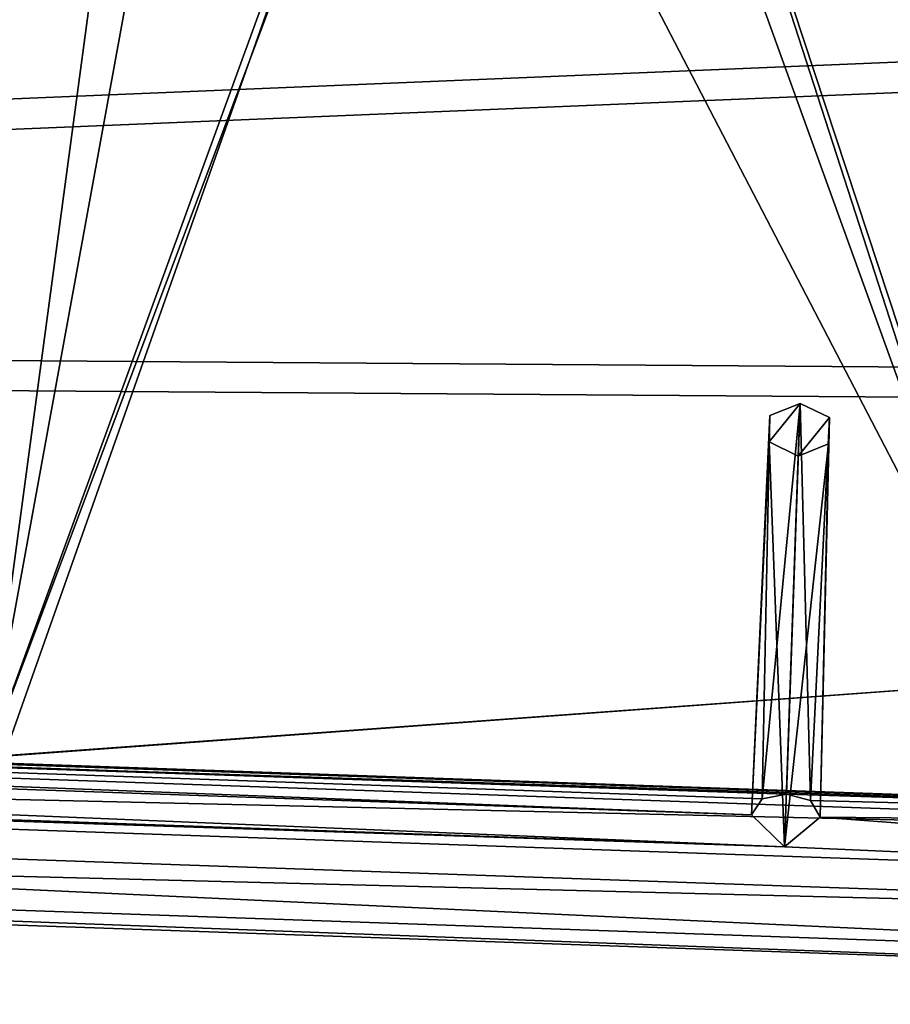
# Model space of a CAD drawing. Header units: metres. Extents: x 0 to 903, y -903 to 0.
# Tile 240 of 253: x 557 to 608, y -115 to -57. Entities that reach past the tile are written whole.
import ezdxf

# ---------------------------------------------------------------- set-up
doc = ezdxf.new("R2010")
doc.units = ezdxf.units.M

msp = doc.modelspace()

# ---------------------------------------------------------------- linework, layer by layer
at = {"layer": 'top0'}
for points in [[(556.464417, -100.205589, 620.13031), (545.906067, -15.706558, 617.917603), (587.646973, -11.849908, 617.81665)], [(555.51825, -100.25045, 1567.128418), (552.417358, -14.948027, 1564.894653), (587.70166, -11.941843, 1564.815918)], [(614.890442, -95.92009, 1567.015015), (555.51825, -100.25045, 1567.128418), (587.70166, -11.941843, 1564.815918)], [(615.361694, -95.873352, 620.016846), (556.464417, -100.205589, 620.13031), (587.646973, -11.849908, 617.81665)], [(571.543457, -12.515101, 660.986084), (614.886475, -95.920486, 658.802063), (605.025757, -11.527247, 661.011963)], [(615.361694, -95.873352, 620.016846), (587.646973, -11.849908, 617.81665), (630.446899, -12.395389, 617.830933)], [(614.890442, -95.92009, 1567.015015), (587.70166, -11.941843, 1564.815918), (624.104614, -11.87823, 1564.814331)], [(614.886475, -95.920486, 658.802063), (638.440552, -13.01193, 660.973083), (605.025757, -11.527247, 661.011963)], [(554.890198, -13.933051, 660.948975), (555.510315, -100.250816, 658.68866), (571.543457, -12.515101, 660.986084)], [(555.510315, -100.250816, 658.68866), (614.886475, -95.920486, 658.802063), (571.543457, -12.515101, 660.986084)], [(555.510315, -100.250816, 1605.890137), (586.575867, -17.573559, 1608.055054), (566.502197, -18.684135, 1608.026001)], [(555.510315, -100.250816, 1605.890137), (614.886475, -95.920479, 1606.00354), (586.575867, -17.573559, 1608.055054)], [(614.886475, -95.920479, 1606.00354), (606.548401, -19.823217, 1607.996216), (586.575867, -17.573559, 1608.055054)], [(546.891296, -23.081976, 1607.910889), (555.510315, -100.250816, 1605.890137), (566.502197, -18.684135, 1608.026001)], [(625.86145, -25.395287, 1607.85022), (606.548401, -19.823217, 1607.996216), (614.886475, -95.920479, 1606.00354)], [(614.886475, -95.920479, 1606.00354), (555.510315, -100.250816, 1605.890137), (555.51825, -100.25045, 1567.128418)], [(614.886475, -95.920486, 658.802063), (555.510315, -100.250816, 658.68866), (556.464417, -100.205589, 620.13031)], [(614.890442, -95.92009, 1567.015015), (614.886475, -95.920479, 1606.00354), (555.51825, -100.25045, 1567.128418)], [(615.361694, -95.873352, 620.016846), (614.886475, -95.920486, 658.802063), (556.464417, -100.205589, 620.13031)]]:
    msp.add_3dface(points, dxfattribs=at)
at = {"layer": 'top0123413'}
for points in [[(244.305313, -50.274853, 160.059708), (837.067505, -50.273884, 160.059708), (244.305359, -74.93528, 117.346581)], [(837.067505, -50.273884, 160.059708), (783.459534, -78.803986, 110.644272), (244.305359, -74.93528, 117.346581)], [(838.694763, -52.005932, 163.059708), (244.305313, -52.006905, 163.059708), (244.305359, -76.679497, 120.325508)], [(785.042603, -80.559555, 113.603523), (838.694763, -52.005932, 163.059708), (244.305359, -76.679497, 120.325508)], [(599.026855, -599.023621, 106.499786), (74.938576, -244.304413, 117.34655), (244.305359, -74.93528, 117.346581)], [(783.459534, -78.803986, 110.644272), (821.526306, -350.769836, 106.817665), (244.305359, -74.93528, 117.346581)], [(821.526306, -350.769836, 106.817665), (608.480347, -591.158813, 106.480179), (244.305359, -74.93528, 117.346581)], [(244.305359, -74.93528, 117.346581), (608.480347, -591.158813, 106.480179), (599.026855, -599.023621, 106.499786)], [(76.680428, -244.304428, 120.325508), (592.962036, -609.72644, 109.443001), (244.305359, -76.679497, 120.325508)], [(244.305359, -76.679497, 120.325508), (592.962036, -609.72644, 109.443001), (600.576782, -600.573547, 109.461983)], [(785.042603, -80.559555, 113.603523), (244.305359, -76.679497, 120.325508), (819.806702, -350.769836, 109.839348)], [(819.806702, -350.769836, 109.839348), (244.305359, -76.679497, 120.325508), (609.729675, -592.958801, 109.443001)], [(244.305359, -76.679497, 120.325508), (600.576782, -600.573547, 109.461983), (609.729675, -592.958801, 109.443001)]]:
    msp.add_3dface(points, dxfattribs=at)
at = {"layer": 'top0123420'}
for points in [[(601.054077, -80.37281, 1601.626099), (600.593445, -102.681595, 1628.860718), (602.811768, -79.667686, 1602.268921)], [(600.593445, -102.681595, 1628.860718), (602.017273, -102.419693, 1629.400146), (602.811768, -79.667686, 1602.268921)], [(601.00061, -81.903969, 1600.340576), (602.811768, -79.667686, 1602.268921), (602.704834, -82.729996, 1599.697754)], [(601.00061, -81.903969, 1600.340576), (601.054077, -80.37281, 1601.626099), (602.811768, -79.667686, 1602.268921)], [(602.811768, -79.667686, 1602.268921), (602.017273, -102.419693, 1629.400146), (603.41925, -102.780388, 1628.860718)], [(602.811768, -79.667686, 1602.268921), (604.516052, -80.493706, 1601.626099), (602.704834, -82.729996, 1599.697754)], [(604.516052, -80.493706, 1601.626099), (602.811768, -79.667686, 1602.268921), (603.41925, -102.780388, 1628.860718)], [(601.00061, -81.903969, 1600.340576), (599.974426, -103.612907, 1627.794922), (601.054077, -80.37281, 1601.626099)], [(599.974426, -103.612907, 1627.794922), (600.593445, -102.681595, 1628.860718), (601.054077, -80.37281, 1601.626099)], [(602.704834, -82.729996, 1599.697754), (604.516052, -80.493706, 1601.626099), (604.462585, -82.024864, 1600.340576)], [(604.516052, -80.493706, 1601.626099), (603.41925, -102.780388, 1628.860718), (603.971924, -103.752525, 1627.794922)], [(604.462585, -82.024864, 1600.340576), (604.516052, -80.493706, 1601.626099), (603.971924, -103.752525, 1627.794922)], [(601.910339, -105.48201, 1626.829102), (599.974426, -103.612907, 1627.794922), (601.00061, -81.903969, 1600.340576)], [(602.704834, -82.729996, 1599.697754), (601.910339, -105.48201, 1626.829102), (601.00061, -81.903969, 1600.340576)], [(602.704834, -82.729996, 1599.697754), (604.462585, -82.024864, 1600.340576), (601.910339, -105.48201, 1626.829102)], [(604.462585, -82.024864, 1600.340576), (603.971924, -103.752525, 1627.794922), (601.910339, -105.48201, 1626.829102)], [(661.988403, -104.293045, 1629.915039), (262.232086, -90.333252, 1629.915039), (262.201782, -91.200966, 1634.838989)], [(262.232086, -90.333252, 1629.915039), (661.988403, -104.293045, 1629.915039), (322.187836, -92.647835, 1629.400146)], [(661.95813, -105.160759, 1634.838989), (262.201782, -91.200966, 1634.838989), (262.037811, -95.896561, 1636.549072)], [(661.95813, -105.160759, 1634.838989), (661.988403, -104.293045, 1629.915039), (262.201782, -91.200966, 1634.838989)], [(661.988403, -104.293045, 1629.915039), (602.017273, -102.419693, 1629.400146), (322.187836, -92.647835, 1629.400146)], [(322.187836, -92.647835, 1629.400146), (602.017273, -102.419693, 1629.400146), (323.589813, -93.008522, 1628.860718)], [(324.142487, -93.980667, 1627.794922), (323.589813, -93.008522, 1628.860718), (599.974426, -103.612907, 1627.794922)], [(599.974426, -103.612907, 1627.794922), (323.589813, -93.008522, 1628.860718), (600.593445, -102.681595, 1628.860718)], [(323.589813, -93.008522, 1628.860718), (602.017273, -102.419693, 1629.400146), (600.593445, -102.681595, 1628.860718)], [(322.080902, -95.710152, 1626.829102), (324.142487, -93.980667, 1627.794922), (601.910339, -105.48201, 1626.829102)], [(601.910339, -105.48201, 1626.829102), (324.142487, -93.980667, 1627.794922), (599.974426, -103.612907, 1627.794922)], [(261.934448, -98.856743, 1628.411133), (262.098419, -94.16114, 1626.70105), (661.690796, -112.816536, 1628.411133)], [(262.098419, -94.16114, 1626.70105), (661.854736, -108.120941, 1626.70105), (661.690796, -112.816536, 1628.411133)], [(262.098419, -94.16114, 1626.70105), (322.080902, -95.710152, 1626.829102), (601.910339, -105.48201, 1626.829102)], [(262.098419, -94.16114, 1626.70105), (601.910339, -105.48201, 1626.829102), (661.854736, -108.120941, 1626.70105)], [(661.794128, -109.856361, 1636.549072), (262.037811, -95.896561, 1636.549072), (261.904144, -99.724449, 1633.335205)], [(661.794128, -109.856361, 1636.549072), (661.95813, -105.160759, 1634.838989), (262.037811, -95.896561, 1636.549072)], [(261.904144, -99.724449, 1633.335205), (261.934448, -98.856743, 1628.411133), (661.660461, -113.68425, 1633.335205)], [(261.934448, -98.856743, 1628.411133), (661.690796, -112.816536, 1628.411133), (661.660461, -113.68425, 1633.335205)], [(661.660461, -113.68425, 1633.335205), (661.794128, -109.856361, 1636.549072), (261.904144, -99.724449, 1633.335205)], [(661.988403, -104.293045, 1629.915039), (603.41925, -102.780388, 1628.860718), (602.017273, -102.419693, 1629.400146)], [(603.971924, -103.752525, 1627.794922), (603.41925, -102.780388, 1628.860718), (661.988403, -104.293045, 1629.915039)], [(601.910339, -105.48201, 1626.829102), (603.971924, -103.752525, 1627.794922), (661.854736, -108.120941, 1626.70105)], [(661.854736, -108.120941, 1626.70105), (603.971924, -103.752525, 1627.794922), (661.988403, -104.293045, 1629.915039)]]:
    msp.add_3dface(points, dxfattribs=at)

doc.saveas('drawing.dxf')
